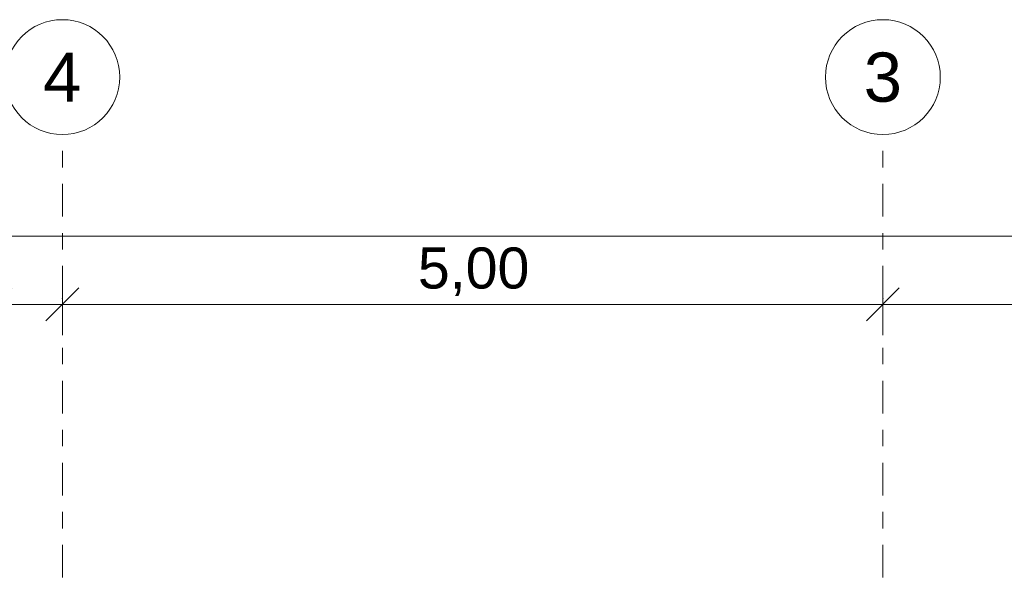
# Model space of a CAD drawing. Header units: metres. Extents: x -52 to 321, y -8 to 26.
# Tile 202 of 256: x 297.17 to 303.17, y 7.29 to 10.7. Entities that reach past the tile are written whole.
import ezdxf
from ezdxf.enums import TextEntityAlignment as Align

# ---------------------------------------------------------------- set-up
doc = ezdxf.new("R2010")
doc.units = ezdxf.units.M
doc.header["$MEASUREMENT"] = 0
doc.linetypes.add('Raster', pattern=[0.4, 0.2, -0.1, 0, -0.1])
doc.layers.add('90 Achsraster', color=7, linetype='Continuous')
doc.layers.add('94 Genehmigungsplanung Bemaßung', color=7, linetype='Continuous')
doc.styles.add('ERSTELLTER_STIL_1', font='arial.ttf')
doc.styles.add('ERSTELLTER_STIL_2', font='arial.ttf')
doc.dimstyles.new('ERSTELLTER_STIL__1', dxfattribs={"dimtxt": 0.25, "dimasz": 0.19, "dimexe": 0.18, "dimexo": 0.1, "dimgap": 0, "dimtad": 1, "dimtih": 1, "dimtoh": 1, "dimzin": 0, "dimdsep": 46, "dimtxsty": 'ERSTELLTER_STIL_2', "dimblk": 'ARROWHEAD_6', "dimblk1": 'ARROWHEAD_6', "dimblk2": 'ARROWHEAD_6', "dimcen": 0.09, "dimclrd": 7, "dimclre": 7, "dimclrt": 7, "dimazin": 0, "dimtfac": 1, "dimtdec": 4, "dimtmove": 0, "dimatfit": 3, "dimfxl": 1, "dimtolj": 1, "dimtzin": 0, "dimarcsym": 0})

# ---------------------------------------------------------------- blocks, each defined once
blk = doc.blocks.new('Standard-Rastermarker[14]_2', base_point=(297.4261, 9.9973))
at = {"layer": '90 Achsraster', "color": 14, "linetype": 'Raster', "lineweight": 18, "true_color": 0xa80000}
for q in [(297.4261, 9.9973), (297.4261, -1.0027)]:
    blk.add_line((297.4261, 8.9973), q, dxfattribs=at)
at = {"layer": '90 Achsraster', "color": 14, "linetype": 'Continuous', "lineweight": 18, "true_color": 0xa80000, "flags": 128}
blk.add_lwpolyline([(297.4261, 9.9973, 1), (297.4261, 10.6973, 1)], format="xyb", close=True, dxfattribs=at)
at = {"layer": '90 Achsraster', "color": 14, "linetype": 'Raster', "lineweight": 18, "true_color": 0xa80000}
blk.add_point((297.4261, 8.9973), dxfattribs=at)
blk.add_point((297.4261, 8.9973), dxfattribs=at)
at = {"layer": '90 Achsraster', "color": 14, "lineweight": 18, "true_color": 0xa80000, "style": 'ERSTELLTER_STIL_1'}
for tag, p in [('AC_MarkerText_1_0', (297.4261, 10.4973)), ('AC_MarkerText_1_1', (297.4261, -2.2027))]:
    blk.add_attdef(tag, text='', height=0.3, rotation=360, dxfattribs=at).set_placement(p, align=Align.TOP_CENTER)
blk = doc.blocks.new('Standard-Rastermarker[15]_2', base_point=(302.4261, 9.9973))
at = {"layer": '90 Achsraster', "color": 14, "linetype": 'Raster', "lineweight": 18, "true_color": 0xa80000}
for q in [(302.4261, 9.9973), (302.4261, -1.0027)]:
    blk.add_line((302.4261, 8.9973), q, dxfattribs=at)
at = {"layer": '90 Achsraster', "color": 14, "linetype": 'Continuous', "lineweight": 18, "true_color": 0xa80000, "flags": 128}
blk.add_lwpolyline([(302.4261, 9.9973, 1), (302.4261, 10.6973, 1)], format="xyb", close=True, dxfattribs=at)
at = {"layer": '90 Achsraster', "color": 14, "linetype": 'Raster', "lineweight": 18, "true_color": 0xa80000}
blk.add_point((302.4261, 8.9973), dxfattribs=at)
blk.add_point((302.4261, 8.9973), dxfattribs=at)
at = {"layer": '90 Achsraster', "color": 14, "lineweight": 18, "true_color": 0xa80000, "style": 'ERSTELLTER_STIL_1'}
for tag, p in [('AC_MarkerText_1_0', (302.4261, 10.4973)), ('AC_MarkerText_1_1', (302.4261, -2.2027))]:
    blk.add_attdef(tag, text='', height=0.3, rotation=360, dxfattribs=at).set_placement(p, align=Align.TOP_CENTER)
blk = doc.blocks.new('*D46', base_point=(33626.1154, -0.0027))
at = {"layer": '94 Genehmigungsplanung Bemaßung', "color": 7, "linetype": 'Continuous', "lineweight": 13}
for p, q in [((297.0173, 8.775), (297.0173, 9.15)), ((297.4261, 8.775), (297.4261, 9.15)), ((297.1173, 9.0625), (296.9173, 8.8625)), ((297.5261, 9.0625), (297.3261, 8.8625)), ((296.8673, 8.9625), (297.0173, 8.9625)), ((297.0173, 8.9625), (297.4261, 8.9625))]:
    blk.add_line(p, q, dxfattribs=at)
at = {"layer": '94 Genehmigungsplanung Bemaßung', "color": 7, "lineweight": 13, "insert": (296.536, 9.0125), "char_height": 0.25, "attachment_point": 7, "style": 'ERSTELLTER_STIL_2'}
blk.add_mtext('\\A1;{\\pql;\\fArial|b0|i0|c0|p0;\\W1.000000;41}', dxfattribs=at)
blk = doc.blocks.new('ARROWHEAD_6')
at = {"color": 0, "linetype": 'Continuous', "lineweight": 0}
for p, q in [((-0.5, -0.5), (0.5, 0.5)), ((0, 0), (-1, 0))]:
    blk.add_line(p, q, dxfattribs=at)
blk = doc.blocks.new('*D47', base_point=(33626.1154, -0.0027))
at = {"layer": '94 Genehmigungsplanung Bemaßung', "color": 7, "linetype": 'Continuous', "lineweight": 13}
for p, q in [((297.4261, 8.775), (297.4261, 9.15)), ((302.4261, 8.775), (302.4261, 9.15)), ((297.5261, 9.0625), (297.3261, 8.8625)), ((302.5261, 9.0625), (302.3261, 8.8625)), ((297.4261, 8.9625), (302.4261, 8.9625))]:
    blk.add_line(p, q, dxfattribs=at)
at = {"layer": '94 Genehmigungsplanung Bemaßung', "color": 7, "lineweight": 13, "insert": (299.5924, 9.0125), "char_height": 0.25, "attachment_point": 7, "style": 'ERSTELLTER_STIL_2'}
blk.add_mtext('\\A1;{\\pql;\\fArial|b0|i0|c0|p0;\\W1.000000;5,00}', dxfattribs=at)
blk = doc.blocks.new('*D48', base_point=(33626.1154, -0.0027))
at = {"layer": '94 Genehmigungsplanung Bemaßung', "color": 7, "linetype": 'Continuous', "lineweight": 13}
for p, q in [((302.4261, 8.775), (302.4261, 9.15)), ((307.4261, 8.775), (307.4261, 9.15)), ((302.5261, 9.0625), (302.3261, 8.8625)), ((307.5261, 9.0625), (307.3261, 8.8625)), ((302.4261, 8.9625), (307.4261, 8.9625))]:
    blk.add_line(p, q, dxfattribs=at)
at = {"layer": '94 Genehmigungsplanung Bemaßung', "color": 7, "lineweight": 13, "insert": (304.5924, 9.0125), "char_height": 0.25, "attachment_point": 7, "style": 'ERSTELLTER_STIL_2'}
blk.add_mtext('\\A1;{\\pql;\\fArial|b0|i0|c0|p0;\\W1.000000;5,00}', dxfattribs=at)
blk = doc.blocks.new('*D55', base_point=(33626.1154, -0.0027))
at = {"layer": '94 Genehmigungsplanung Bemaßung', "color": 7, "linetype": 'Continuous', "lineweight": 13}
for p, q in [((297.0161, 9.1905), (297.0161, 9.5655)), ((312.8361, 9.1905), (312.8361, 9.5655)), ((297.1161, 9.478), (296.9161, 9.278)), ((312.7361, 9.278), (312.9361, 9.478)), ((296.8661, 9.378), (297.0161, 9.378)), ((297.0161, 9.378), (312.8361, 9.378)), ((312.8361, 9.378), (312.9861, 9.378))]:
    blk.add_line(p, q, dxfattribs=at)
at = {"layer": '94 Genehmigungsplanung Bemaßung', "color": 7, "lineweight": 13, "insert": (304.4971, 9.428), "char_height": 0.25, "attachment_point": 7, "style": 'ERSTELLTER_STIL_2'}
blk.add_mtext('\\A1;{\\pql;\\fArial|b0|i0|c0|p0;\\W1.000000;15,82}', dxfattribs=at)

msp = doc.modelspace()

# ---------------------------------------------------------------- block references
at = {"layer": '90 Achsraster', "color": 7, "linetype": 'Continuous', "lineweight": 18}
ref = msp.add_blockref('Standard-Rastermarker[14]_2', (297.4261, 9.9973), dxfattribs=at)
ref.add_attrib('AC_MarkerText_1', '4', dxfattribs={"color": 14, "lineweight": 18, "true_color": 0xa80000, "height": 0.3, "rotation": 360, "style": 'ERSTELLTER_STIL_1'}).set_placement((297.4261, 10.4973), align=Align.TOP_CENTER)
ref = msp.add_blockref('Standard-Rastermarker[15]_2', (302.4261, 9.9973), dxfattribs=at)
ref.add_attrib('AC_MarkerText_1', '3', dxfattribs={"color": 14, "lineweight": 18, "true_color": 0xa80000, "height": 0.3, "rotation": 360, "style": 'ERSTELLTER_STIL_1'}).set_placement((302.4261, 10.4973), align=Align.TOP_CENTER)

# ---------------------------------------------------------------- dimensions: what is measured, and where the dimension line sits
at = {"layer": '94 Genehmigungsplanung Bemaßung', "color": 7, "linetype": 'Continuous', "lineweight": 13}
for base, p1, p2, picture, middle in [((297.4261, 8.9625), (297.0173, 3.2978), (297.4261, 10.3473), '*D46', (296.7262, 9.1375)), ((302.4261, 8.9625), (297.4261, 10.3473), (302.4261, 10.3473), '*D47', (299.9161, 9.1375)), ((307.4261, 8.9625), (302.4261, 10.3473), (307.4261, 10.3473), '*D48', (304.9161, 9.1375)), ((312.8361, 9.378), (297.0161, 3.3473), (312.8361, 3.3473), '*D55', (304.9158, 9.553))]:
    dim = msp.add_linear_dim(base=base, p1=p1, p2=p2, dimstyle='ERSTELLTER_STIL__1', dxfattribs=at)
    dim.commit()
    dim.dimension.update_dxf_attribs({"geometry": picture, "text_midpoint": middle, "dimtype": 160})

doc.saveas('drawing.dxf')
